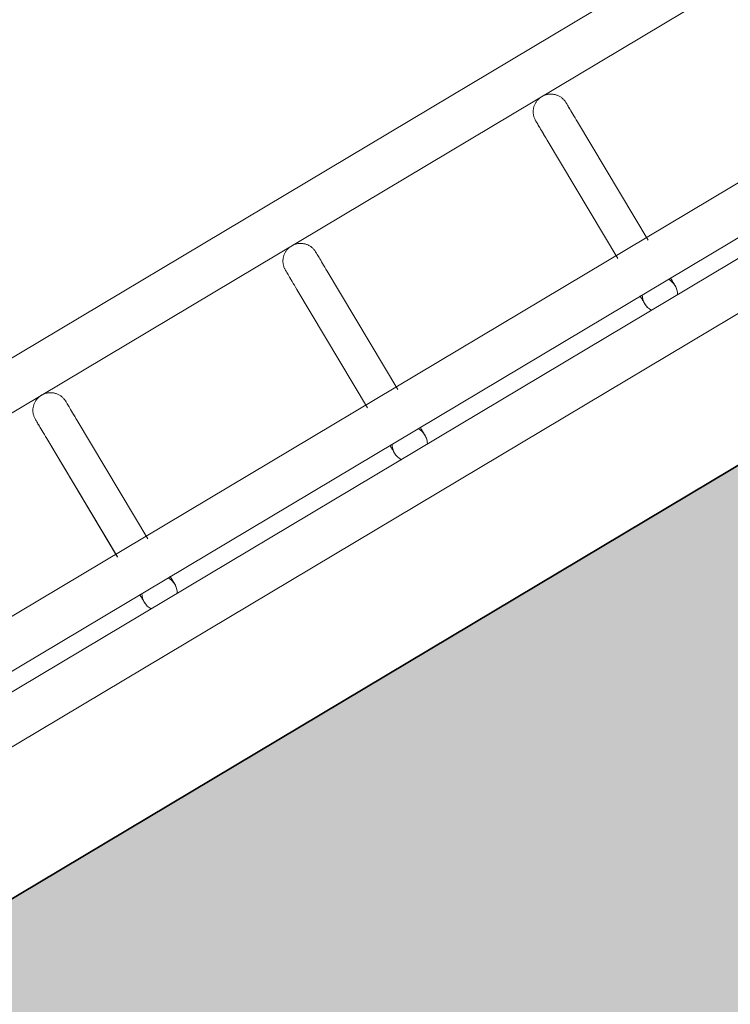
# Model space of a CAD drawing. Header units: metres. Extents: x 127444 to 127966, y 464485 to 464708.
# Tile 115 of 256: x 127921.122 to 127921.242, y 464648.218 to 464648.385. Entities that reach past the tile are written whole.
import ezdxf

# ---------------------------------------------------------------- set-up
doc = ezdxf.new("R2010")
doc.units = ezdxf.units.M
for name, color, linetype, lineweight in [('A-FLOR-HRAL', 11, 'Continuous', 9), ('B-WE-VH-VERHARDING_BETONSTRAATSTEEN-A-200', 8, 'Continuous', 9), ('N-WE-VH-VERHARDING_BETON-A', 252, 'Continuous', 18), ('N-WE-VH-VERHARDING_BETON-G', 252, 'Continuous', 35), ('S-BEAM', 12, 'Continuous', 9)]:
    doc.layers.add(name, color=color, linetype=linetype, lineweight=lineweight)

# ---------------------------------------------------------------- blocks, each defined once
blk = doc.blocks.new('34_22_B_BNP_Hekwerk_Integra_Schuinkort - Integra_Schuin_1000-4868503--2_00_00')
at = {"layer": 'A-FLOR-HRAL'}
for p, q in [((273.5, 47.13), (-1956.09, 47.13)), ((-1956.09, 39.13), (273.5, 39.13)), ((273.62, 9.5), (-1956.09, 9.5)), ((-1956.09, 1.5), (273.62, 1.5)), ((273.62, -1.5), (-1956.09, -1.5)), ((-1956.09, -9.5), (273.62, -9.5))]:
    blk.add_line(p, q, dxfattribs=at)
at = {"layer": 'S-BEAM'}
for p, q in [((-951.75, 32.34), (-951.75, 8.96)), ((-951.75, 32.34), (-951.75, 8.96)), ((-951.75, 32.34), (-951.75, 8.96)), ((-951.75, 32.34), (-951.75, 8.97)), ((-945.75, 8.96), (-945.75, 32.34)), ((-945.75, 8.96), (-945.75, 32.34)), ((-945.75, 8.96), (-945.75, 32.34)), ((-945.75, 8.97), (-945.75, 32.34)), ((-902.35, 32.34), (-902.35, 8.96)), ((-902.35, 32.34), (-902.35, 8.96)), ((-902.35, 32.34), (-902.35, 8.96)), ((-902.35, 32.34), (-902.35, 8.97)), ((-896.35, 8.96), (-896.35, 32.34)), ((-896.35, 8.96), (-896.35, 32.34)), ((-896.35, 8.96), (-896.35, 32.34)), ((-896.35, 8.97), (-896.35, 32.34)), ((-852.91, 32.34), (-852.91, 8.96)), ((-852.91, 32.34), (-852.91, 8.96)), ((-852.91, 32.34), (-852.91, 8.96)), ((-852.91, 32.34), (-852.91, 8.97)), ((-846.91, 8.96), (-846.91, 32.34)), ((-846.91, 8.96), (-846.91, 32.34)), ((-846.91, 8.96), (-846.91, 32.34)), ((-846.91, 8.97), (-846.91, 32.34))]:
    blk.add_line(p, q, dxfattribs=at)
at = {"layer": 'S-BEAM', "flags": 128}
for points in [[(-951.75, 36.13), (-951.75, 36.25), (-951.74, 36.36), (-951.73, 36.48), (-951.71, 36.6), (-951.69, 36.72), (-951.66, 36.84), (-951.63, 36.95), (-951.6, 37.07), (-951.56, 37.18), (-951.51, 37.29), (-951.46, 37.4), (-951.41, 37.51), (-951.35, 37.62), (-951.29, 37.72), (-951.22, 37.82), (-951.15, 37.92), (-951.08, 38.01), (-951, 38.1), (-950.92, 38.19), (-950.84, 38.28), (-950.75, 38.36), (-950.66, 38.44), (-950.57, 38.51), (-950.47, 38.58), (-950.37, 38.65), (-950.27, 38.71), (-950.16, 38.77), (-950.06, 38.83), (-949.95, 38.88), (-949.84, 38.92), (-949.72, 38.96), (-949.61, 39), (-949.49, 39.03), (-949.38, 39.06), (-949.26, 39.08), (-949.14, 39.1), (-949.02, 39.11), (-948.9, 39.12), (-948.78, 39.12), (-948.66, 39.12), (-948.54, 39.12), (-948.42, 39.11), (-948.3, 39.09), (-948.18, 39.07), (-948.07, 39.05), (-947.95, 39.02), (-947.84, 38.98), (-947.72, 38.94), (-947.61, 38.9), (-947.5, 38.85), (-947.39, 38.8), (-947.29, 38.74), (-947.18, 38.68), (-947.08, 38.62), (-946.98, 38.55), (-946.89, 38.48), (-946.79, 38.4), (-946.7, 38.32), (-946.62, 38.24), (-946.54, 38.15), (-946.46, 38.06), (-946.38, 37.97), (-946.31, 37.87), (-946.24, 37.77), (-946.18, 37.67), (-946.12, 37.57), (-946.06, 37.46), (-946.01, 37.35), (-945.96, 37.24), (-945.92, 37.13), (-945.88, 37.02), (-945.85, 36.9), (-945.82, 36.78), (-945.8, 36.67), (-945.78, 36.55), (-945.76, 36.43), (-945.75, 36.31), (-945.75, 36.19), (-945.75, 36.13)], [(-951.71, 36.6), (-951.69, 36.72), (-951.66, 36.84), (-951.63, 36.95), (-951.6, 37.07), (-951.56, 37.18), (-951.51, 37.29), (-951.46, 37.4), (-951.41, 37.51), (-951.35, 37.62), (-951.29, 37.72), (-951.22, 37.82), (-951.15, 37.92), (-951.08, 38.01), (-951, 38.1), (-950.92, 38.19), (-950.84, 38.28), (-950.75, 38.36), (-950.66, 38.44), (-950.57, 38.51), (-950.47, 38.58), (-950.37, 38.65), (-950.27, 38.71), (-950.16, 38.77), (-950.06, 38.83), (-949.95, 38.88), (-949.84, 38.92), (-949.72, 38.96), (-949.61, 39), (-949.49, 39.03), (-949.38, 39.06), (-949.26, 39.08), (-949.14, 39.1), (-949.02, 39.11), (-948.9, 39.12), (-948.78, 39.12), (-948.66, 39.12), (-948.54, 39.12), (-948.42, 39.11), (-948.3, 39.09), (-948.18, 39.07), (-948.07, 39.05), (-947.95, 39.02), (-947.84, 38.98), (-947.72, 38.94), (-947.61, 38.9), (-947.5, 38.85), (-947.39, 38.8), (-947.29, 38.74), (-947.18, 38.68), (-947.08, 38.62), (-946.98, 38.55), (-946.89, 38.48), (-946.79, 38.4), (-946.7, 38.32), (-946.62, 38.24), (-946.54, 38.15), (-946.46, 38.06), (-946.38, 37.97), (-946.31, 37.87), (-946.24, 37.77), (-946.18, 37.67), (-946.12, 37.57), (-946.06, 37.46), (-946.01, 37.35), (-945.96, 37.24), (-945.92, 37.13), (-945.88, 37.02), (-945.85, 36.9), (-945.82, 36.78), (-945.8, 36.67), (-945.78, 36.55), (-945.76, 36.43), (-945.75, 36.31), (-945.75, 36.19), (-945.75, 36.13)], [(-902.35, 36.13), (-902.35, 36.25), (-902.34, 36.36), (-902.33, 36.48), (-902.31, 36.6), (-902.29, 36.72), (-902.26, 36.84), (-902.23, 36.95), (-902.2, 37.07), (-902.16, 37.18), (-902.11, 37.29), (-902.06, 37.4), (-902.01, 37.51), (-901.95, 37.62), (-901.89, 37.72), (-901.82, 37.82), (-901.75, 37.92), (-901.68, 38.01), (-901.6, 38.1), (-901.52, 38.19), (-901.44, 38.28), (-901.35, 38.36), (-901.26, 38.44), (-901.17, 38.51), (-901.07, 38.58), (-900.97, 38.65), (-900.87, 38.71), (-900.76, 38.77), (-900.66, 38.83), (-900.55, 38.88), (-900.44, 38.92), (-900.32, 38.96), (-900.21, 39), (-900.09, 39.03), (-899.98, 39.06), (-899.86, 39.08), (-899.74, 39.1), (-899.62, 39.11), (-899.5, 39.12), (-899.38, 39.12), (-899.26, 39.12), (-899.14, 39.12), (-899.02, 39.11), (-898.9, 39.09), (-898.78, 39.07), (-898.67, 39.05), (-898.55, 39.02), (-898.44, 38.98), (-898.32, 38.94), (-898.21, 38.9), (-898.1, 38.85), (-897.99, 38.8), (-897.89, 38.74), (-897.78, 38.68), (-897.68, 38.62), (-897.58, 38.55), (-897.49, 38.48), (-897.39, 38.4), (-897.31, 38.32), (-897.22, 38.24), (-897.14, 38.15), (-897.06, 38.06), (-896.98, 37.97), (-896.91, 37.87), (-896.84, 37.77), (-896.78, 37.67), (-896.72, 37.57), (-896.66, 37.46), (-896.61, 37.35), (-896.56, 37.24), (-896.52, 37.13), (-896.48, 37.02), (-896.45, 36.9), (-896.42, 36.78), (-896.4, 36.67), (-896.38, 36.55), (-896.36, 36.43), (-896.35, 36.31), (-896.35, 36.19), (-896.35, 36.13)], [(-902.31, 36.6), (-902.29, 36.72), (-902.26, 36.84), (-902.23, 36.95), (-902.2, 37.07), (-902.16, 37.18), (-902.11, 37.29), (-902.06, 37.4), (-902.01, 37.51), (-901.95, 37.62), (-901.89, 37.72), (-901.82, 37.82), (-901.75, 37.92), (-901.68, 38.01), (-901.6, 38.1), (-901.52, 38.19), (-901.44, 38.28), (-901.35, 38.36), (-901.26, 38.44), (-901.17, 38.51), (-901.07, 38.58), (-900.97, 38.65), (-900.87, 38.71), (-900.76, 38.77), (-900.66, 38.83), (-900.55, 38.88), (-900.44, 38.92), (-900.32, 38.96), (-900.21, 39), (-900.09, 39.03), (-899.98, 39.06), (-899.86, 39.08), (-899.74, 39.1), (-899.62, 39.11), (-899.5, 39.12), (-899.38, 39.12), (-899.26, 39.12), (-899.14, 39.12), (-899.02, 39.11), (-898.9, 39.09), (-898.78, 39.07), (-898.67, 39.05), (-898.55, 39.02), (-898.44, 38.98), (-898.32, 38.94), (-898.21, 38.9), (-898.1, 38.85), (-897.99, 38.8), (-897.89, 38.74), (-897.78, 38.68), (-897.68, 38.62), (-897.58, 38.55), (-897.49, 38.48), (-897.39, 38.4), (-897.31, 38.32), (-897.22, 38.24), (-897.14, 38.15), (-897.06, 38.06), (-896.98, 37.97), (-896.91, 37.87), (-896.84, 37.77), (-896.78, 37.67), (-896.72, 37.57), (-896.66, 37.46), (-896.61, 37.35), (-896.56, 37.24), (-896.52, 37.13), (-896.48, 37.02), (-896.45, 36.9), (-896.42, 36.78), (-896.4, 36.67), (-896.38, 36.55), (-896.36, 36.43), (-896.35, 36.31), (-896.35, 36.19), (-896.35, 36.13)], [(-852.91, 36.13), (-852.91, 36.25), (-852.9, 36.36), (-852.89, 36.48), (-852.87, 36.6), (-852.85, 36.72), (-852.82, 36.84), (-852.79, 36.95), (-852.76, 37.07), (-852.72, 37.18), (-852.67, 37.29), (-852.62, 37.4), (-852.57, 37.51), (-852.51, 37.62), (-852.45, 37.72), (-852.39, 37.82), (-852.32, 37.92), (-852.24, 38.01), (-852.17, 38.1), (-852.08, 38.19), (-852, 38.28), (-851.91, 38.36), (-851.82, 38.44), (-851.73, 38.51), (-851.63, 38.58), (-851.53, 38.65), (-851.43, 38.71), (-851.32, 38.77), (-851.22, 38.83), (-851.11, 38.88), (-851, 38.92), (-850.88, 38.96), (-850.77, 39), (-850.65, 39.03), (-850.54, 39.06), (-850.42, 39.08), (-850.3, 39.1), (-850.18, 39.11), (-850.06, 39.12), (-849.94, 39.12), (-849.82, 39.12), (-849.7, 39.12), (-849.58, 39.11), (-849.46, 39.09), (-849.35, 39.07), (-849.23, 39.05), (-849.11, 39.02), (-849, 38.98), (-848.88, 38.94), (-848.77, 38.9), (-848.66, 38.85), (-848.55, 38.8), (-848.45, 38.74), (-848.34, 38.68), (-848.24, 38.62), (-848.14, 38.55), (-848.05, 38.48), (-847.96, 38.4), (-847.87, 38.32), (-847.78, 38.24), (-847.7, 38.15), (-847.62, 38.06), (-847.54, 37.97), (-847.47, 37.87), (-847.4, 37.77), (-847.34, 37.67), (-847.28, 37.57), (-847.22, 37.46), (-847.17, 37.35), (-847.13, 37.24), (-847.08, 37.13), (-847.05, 37.02), (-847.01, 36.9), (-846.98, 36.78), (-846.96, 36.67), (-846.94, 36.55), (-846.93, 36.43), (-846.92, 36.31), (-846.91, 36.19), (-846.91, 36.13)], [(-852.87, 36.6), (-852.85, 36.72), (-852.82, 36.84), (-852.79, 36.95), (-852.76, 37.07), (-852.72, 37.18), (-852.67, 37.29), (-852.62, 37.4), (-852.57, 37.51), (-852.51, 37.62), (-852.45, 37.72), (-852.39, 37.82), (-852.32, 37.92), (-852.24, 38.01), (-852.17, 38.1), (-852.08, 38.19), (-852, 38.28), (-851.91, 38.36), (-851.82, 38.44), (-851.73, 38.51), (-851.63, 38.58), (-851.53, 38.65), (-851.43, 38.71), (-851.32, 38.77), (-851.22, 38.83), (-851.11, 38.88), (-851, 38.92), (-850.88, 38.96), (-850.77, 39), (-850.65, 39.03), (-850.54, 39.06), (-850.42, 39.08), (-850.3, 39.1), (-850.18, 39.11), (-850.06, 39.12), (-849.94, 39.12), (-849.82, 39.12), (-849.7, 39.12), (-849.58, 39.11), (-849.46, 39.09), (-849.35, 39.07), (-849.23, 39.05), (-849.11, 39.02), (-849, 38.98), (-848.88, 38.94), (-848.77, 38.9), (-848.66, 38.85), (-848.55, 38.8), (-848.45, 38.74), (-848.34, 38.68), (-848.24, 38.62), (-848.14, 38.55), (-848.05, 38.48), (-847.96, 38.4), (-847.87, 38.32), (-847.78, 38.24), (-847.7, 38.15), (-847.62, 38.06), (-847.54, 37.97), (-847.47, 37.87), (-847.4, 37.77), (-847.34, 37.67), (-847.28, 37.57), (-847.22, 37.46), (-847.17, 37.35), (-847.13, 37.24), (-847.08, 37.13), (-847.05, 37.02), (-847.01, 36.9), (-846.98, 36.78), (-846.96, 36.67), (-846.94, 36.55), (-846.93, 36.43), (-846.92, 36.31), (-846.91, 36.19), (-846.91, 36.13)], [(-951.75, 32.34), (-951.75, 32.75), (-951.75, 33.15), (-951.75, 33.52), (-951.75, 33.87), (-951.75, 34.2), (-951.75, 34.5), (-951.75, 34.78), (-951.75, 35.03), (-951.75, 35.26), (-951.75, 35.46), (-951.75, 35.64), (-951.75, 35.78), (-951.75, 35.91), (-951.75, 36), (-951.75, 36.07), (-951.75, 36.11), (-951.75, 36.13)], [(-951.75, 36.13), (-951.75, 36.11), (-951.75, 36.07), (-951.75, 36), (-951.75, 35.91), (-951.75, 35.79), (-951.75, 35.64), (-951.75, 35.46), (-951.75, 35.26), (-951.75, 35.04), (-951.75, 34.78), (-951.75, 34.51), (-951.75, 34.2), (-951.75, 33.88), (-951.75, 33.53), (-951.75, 33.16), (-951.75, 32.76), (-951.75, 32.34), (-951.75, 32.34)], [(-945.75, 32.34), (-945.75, 32.75), (-945.75, 33.15), (-945.75, 33.52), (-945.75, 33.87), (-945.75, 34.2), (-945.75, 34.5), (-945.75, 34.78), (-945.75, 35.03), (-945.75, 35.26), (-945.75, 35.46), (-945.75, 35.64), (-945.75, 35.78), (-945.75, 35.91), (-945.75, 36), (-945.75, 36.07), (-945.75, 36.11), (-945.75, 36.13)], [(-945.75, 36.13), (-945.75, 36.11), (-945.75, 36.07), (-945.75, 36), (-945.75, 35.91), (-945.75, 35.79), (-945.75, 35.64), (-945.75, 35.46), (-945.75, 35.26), (-945.75, 35.04), (-945.75, 34.78), (-945.75, 34.51), (-945.75, 34.2), (-945.75, 33.88), (-945.75, 33.53), (-945.75, 33.16), (-945.75, 32.76), (-945.75, 32.34), (-945.75, 32.34)], [(-945.75, 33.52), (-945.75, 33.87), (-945.75, 34.2), (-945.75, 34.5), (-945.75, 34.78), (-945.75, 35.03), (-945.75, 35.26), (-945.75, 35.46), (-945.75, 35.64), (-945.75, 35.78), (-945.75, 35.91), (-945.75, 36), (-945.75, 36.07), (-945.75, 36.11), (-945.75, 36.13)], [(-945.75, 36.13), (-945.75, 36.11), (-945.75, 36.07), (-945.75, 36), (-945.75, 35.91), (-945.75, 35.79), (-945.75, 35.64), (-945.75, 35.46), (-945.75, 35.26), (-945.75, 35.04), (-945.75, 34.78), (-945.75, 34.51), (-945.75, 34.2), (-945.75, 33.88), (-945.75, 33.53)], [(-902.35, 32.34), (-902.35, 32.75), (-902.35, 33.15), (-902.35, 33.52), (-902.35, 33.87), (-902.35, 34.2), (-902.35, 34.5), (-902.35, 34.78), (-902.35, 35.03), (-902.35, 35.26), (-902.35, 35.46), (-902.35, 35.64), (-902.35, 35.78), (-902.35, 35.91), (-902.35, 36), (-902.35, 36.07), (-902.35, 36.11), (-902.35, 36.13)], [(-902.35, 36.13), (-902.35, 36.11), (-902.35, 36.07), (-902.35, 36), (-902.35, 35.91), (-902.35, 35.79), (-902.35, 35.64), (-902.35, 35.46), (-902.35, 35.26), (-902.35, 35.04), (-902.35, 34.78), (-902.35, 34.51), (-902.35, 34.2), (-902.35, 33.88), (-902.35, 33.53), (-902.35, 33.16), (-902.35, 32.76), (-902.35, 32.34), (-902.35, 32.34)], [(-896.35, 32.34), (-896.35, 32.75), (-896.35, 33.15), (-896.35, 33.52), (-896.35, 33.87), (-896.35, 34.2), (-896.35, 34.5), (-896.35, 34.78), (-896.35, 35.03), (-896.35, 35.26), (-896.35, 35.46), (-896.35, 35.64), (-896.35, 35.78), (-896.35, 35.91), (-896.35, 36), (-896.35, 36.07), (-896.35, 36.11), (-896.35, 36.13)], [(-896.35, 36.13), (-896.35, 36.11), (-896.35, 36.07), (-896.35, 36), (-896.35, 35.91), (-896.35, 35.79), (-896.35, 35.64), (-896.35, 35.46), (-896.35, 35.26), (-896.35, 35.04), (-896.35, 34.78), (-896.35, 34.51), (-896.35, 34.2), (-896.35, 33.88), (-896.35, 33.53), (-896.35, 33.16), (-896.35, 32.76), (-896.35, 32.34), (-896.35, 32.34)], [(-896.35, 33.52), (-896.35, 33.87), (-896.35, 34.2), (-896.35, 34.5), (-896.35, 34.78), (-896.35, 35.03), (-896.35, 35.26), (-896.35, 35.46), (-896.35, 35.64), (-896.35, 35.78), (-896.35, 35.91), (-896.35, 36), (-896.35, 36.07), (-896.35, 36.11), (-896.35, 36.13)], [(-896.35, 36.13), (-896.35, 36.11), (-896.35, 36.07), (-896.35, 36), (-896.35, 35.91), (-896.35, 35.79), (-896.35, 35.64), (-896.35, 35.46), (-896.35, 35.26), (-896.35, 35.04), (-896.35, 34.78), (-896.35, 34.51), (-896.35, 34.2), (-896.35, 33.88), (-896.35, 33.53)], [(-852.91, 32.34), (-852.91, 32.75), (-852.91, 33.15), (-852.91, 33.52), (-852.91, 33.87), (-852.91, 34.2), (-852.91, 34.5), (-852.91, 34.78), (-852.91, 35.03), (-852.91, 35.26), (-852.91, 35.46), (-852.91, 35.64), (-852.91, 35.78), (-852.91, 35.91), (-852.91, 36), (-852.91, 36.07), (-852.91, 36.11), (-852.91, 36.13)], [(-852.91, 36.13), (-852.91, 36.11), (-852.91, 36.07), (-852.91, 36), (-852.91, 35.91), (-852.91, 35.79), (-852.91, 35.64), (-852.91, 35.46), (-852.91, 35.26), (-852.91, 35.04), (-852.91, 34.78), (-852.91, 34.51), (-852.91, 34.2), (-852.91, 33.88), (-852.91, 33.53), (-852.91, 33.16), (-852.91, 32.76), (-852.91, 32.34), (-852.91, 32.34)], [(-846.91, 32.34), (-846.91, 32.75), (-846.91, 33.15), (-846.91, 33.52), (-846.91, 33.87), (-846.91, 34.2), (-846.91, 34.5), (-846.91, 34.78), (-846.91, 35.03), (-846.91, 35.26), (-846.91, 35.46), (-846.91, 35.64), (-846.91, 35.78), (-846.91, 35.91), (-846.91, 36), (-846.91, 36.07), (-846.91, 36.11), (-846.91, 36.13)], [(-846.91, 36.13), (-846.91, 36.11), (-846.91, 36.07), (-846.91, 36), (-846.91, 35.91), (-846.91, 35.79), (-846.91, 35.64), (-846.91, 35.46), (-846.91, 35.26), (-846.91, 35.04), (-846.91, 34.78), (-846.91, 34.51), (-846.91, 34.2), (-846.91, 33.88), (-846.91, 33.53), (-846.91, 33.16), (-846.91, 32.76), (-846.91, 32.34), (-846.91, 32.34)], [(-846.91, 33.52), (-846.91, 33.87), (-846.91, 34.2), (-846.91, 34.5), (-846.91, 34.78), (-846.91, 35.03), (-846.91, 35.26), (-846.91, 35.46), (-846.91, 35.64), (-846.91, 35.78), (-846.91, 35.91), (-846.91, 36), (-846.91, 36.07), (-846.91, 36.11), (-846.91, 36.13)], [(-846.91, 36.13), (-846.91, 36.11), (-846.91, 36.07), (-846.91, 36), (-846.91, 35.91), (-846.91, 35.79), (-846.91, 35.64), (-846.91, 35.46), (-846.91, 35.26), (-846.91, 35.04), (-846.91, 34.78), (-846.91, 34.51), (-846.91, 34.2), (-846.91, 33.88), (-846.91, 33.53)], [(-951.75, 32.34), (-951.75, 32.75), (-951.75, 33.15), (-951.75, 33.52), (-951.75, 33.87), (-951.75, 34.2)], [(-951.75, 34.2), (-951.75, 33.88), (-951.75, 33.53), (-951.75, 33.16), (-951.75, 32.76), (-951.75, 32.34), (-951.75, 32.34)], [(-902.35, 32.34), (-902.35, 32.75), (-902.35, 33.15), (-902.35, 33.52), (-902.35, 33.87), (-902.35, 34.2)], [(-902.35, 34.2), (-902.35, 33.88), (-902.35, 33.53), (-902.35, 33.16), (-902.35, 32.76), (-902.35, 32.34), (-902.35, 32.34)], [(-852.91, 32.34), (-852.91, 32.75), (-852.91, 33.15), (-852.91, 33.52), (-852.91, 33.87), (-852.91, 34.2)], [(-852.91, 34.2), (-852.91, 33.88), (-852.91, 33.53), (-852.91, 33.16), (-852.91, 32.76), (-852.91, 32.34), (-852.91, 32.34)], [(-951.75, 1.58), (-951.75, 1.38), (-951.75, 1.19), (-951.75, 1.02), (-951.75, 0.86), (-951.75, 0.71), (-951.75, 0.58), (-951.75, 0.46), (-951.75, 0.35), (-951.75, 0.26), (-951.75, 0.18), (-951.75, 0.12), (-951.75, 0.07), (-951.75, 0.03), (-951.75, 0.01), (-951.75, 0)], [(-951.75, 1.58), (-951.75, 1.38), (-951.75, 1.19), (-951.75, 1.02), (-951.75, 0.86), (-951.75, 0.71), (-951.75, 0.58), (-951.75, 0.46), (-951.75, 0.35), (-951.75, 0.26), (-951.75, 0.18), (-951.75, 0.12), (-951.75, 0.07), (-951.75, 0.03), (-951.75, 0.01), (-951.75, 0)], [(-951.75, 0), (-951.75, 0.01), (-951.75, 0.03), (-951.75, 0.06), (-951.75, 0.11), (-951.75, 0.18), (-951.75, 0.26), (-951.75, 0.35), (-951.75, 0.46), (-951.75, 0.58), (-951.75, 0.71), (-951.75, 0.86), (-951.75, 1.02), (-951.75, 1.19), (-951.75, 1.37), (-951.75, 1.57)], [(-951.75, 0), (-951.75, 0.01), (-951.75, 0.03), (-951.75, 0.06), (-951.75, 0.11), (-951.75, 0.18), (-951.75, 0.26), (-951.75, 0.35), (-951.75, 0.46), (-951.75, 0.58), (-951.75, 0.71), (-951.75, 0.86), (-951.75, 1.02), (-951.75, 1.19), (-951.75, 1.37), (-951.75, 1.57)], [(-951.7, -0.54), (-951.72, -0.42), (-951.73, -0.3), (-951.74, -0.18), (-951.75, -0.06), (-951.75, 0)], [(-951.7, -0.54), (-951.72, -0.42), (-951.73, -0.3), (-951.74, -0.18), (-951.75, -0.06), (-951.75, 0)], [(-945.75, 0), (-945.75, -0.12), (-945.76, -0.24), (-945.77, -0.36), (-945.79, -0.48), (-945.81, -0.6)], [(-945.75, 0), (-945.75, -0.12), (-945.76, -0.24), (-945.77, -0.36), (-945.79, -0.48), (-945.81, -0.6)], [(-945.75, 1.58), (-945.75, 1.38), (-945.75, 1.19), (-945.75, 1.02), (-945.75, 0.86), (-945.75, 0.71), (-945.75, 0.58), (-945.75, 0.46), (-945.75, 0.35), (-945.75, 0.26), (-945.75, 0.18), (-945.75, 0.12), (-945.75, 0.07), (-945.75, 0.03), (-945.75, 0.01), (-945.75, 0)], [(-945.75, 1.58), (-945.75, 1.38), (-945.75, 1.19), (-945.75, 1.02), (-945.75, 0.86), (-945.75, 0.71), (-945.75, 0.58), (-945.75, 0.46), (-945.75, 0.35), (-945.75, 0.26), (-945.75, 0.18), (-945.75, 0.12), (-945.75, 0.07), (-945.75, 0.03), (-945.75, 0.01), (-945.75, 0)], [(-945.75, 0), (-945.75, 0.01), (-945.75, 0.03), (-945.75, 0.06), (-945.75, 0.11), (-945.75, 0.18), (-945.75, 0.26), (-945.75, 0.35), (-945.75, 0.46), (-945.75, 0.58), (-945.75, 0.71), (-945.75, 0.86), (-945.75, 1.02), (-945.75, 1.19), (-945.75, 1.37), (-945.75, 1.57)], [(-945.75, 0), (-945.75, 0.01), (-945.75, 0.03), (-945.75, 0.06), (-945.75, 0.11), (-945.75, 0.18), (-945.75, 0.26), (-945.75, 0.35), (-945.75, 0.46), (-945.75, 0.58), (-945.75, 0.71), (-945.75, 0.86), (-945.75, 1.02), (-945.75, 1.19), (-945.75, 1.37), (-945.75, 1.57)], [(-902.35, 1.58), (-902.35, 1.38), (-902.35, 1.19), (-902.35, 1.02), (-902.35, 0.86), (-902.35, 0.71), (-902.35, 0.58), (-902.35, 0.46), (-902.35, 0.35), (-902.35, 0.26), (-902.35, 0.18), (-902.35, 0.12), (-902.35, 0.07), (-902.35, 0.03), (-902.35, 0.01), (-902.35, 0)], [(-902.35, 1.58), (-902.35, 1.38), (-902.35, 1.19), (-902.35, 1.02), (-902.35, 0.86), (-902.35, 0.71), (-902.35, 0.58), (-902.35, 0.46), (-902.35, 0.35), (-902.35, 0.26), (-902.35, 0.18), (-902.35, 0.12), (-902.35, 0.07), (-902.35, 0.03), (-902.35, 0.01), (-902.35, 0)], [(-902.35, 0), (-902.35, 0.01), (-902.35, 0.03), (-902.35, 0.06), (-902.35, 0.11), (-902.35, 0.18), (-902.35, 0.26), (-902.35, 0.35), (-902.35, 0.46), (-902.35, 0.58), (-902.35, 0.71), (-902.35, 0.86), (-902.35, 1.02), (-902.35, 1.19), (-902.35, 1.37), (-902.35, 1.57)], [(-902.35, 0), (-902.35, 0.01), (-902.35, 0.03), (-902.35, 0.06), (-902.35, 0.11), (-902.35, 0.18), (-902.35, 0.26), (-902.35, 0.35), (-902.35, 0.46), (-902.35, 0.58), (-902.35, 0.71), (-902.35, 0.86), (-902.35, 1.02), (-902.35, 1.19), (-902.35, 1.37), (-902.35, 1.57)], [(-902.3, -0.54), (-902.32, -0.42), (-902.33, -0.3), (-902.34, -0.18), (-902.35, -0.06), (-902.35, 0)], [(-902.3, -0.54), (-902.32, -0.42), (-902.33, -0.3), (-902.34, -0.18), (-902.35, -0.06), (-902.35, 0)], [(-896.35, 0), (-896.35, -0.12), (-896.36, -0.24), (-896.37, -0.36), (-896.39, -0.48), (-896.41, -0.6)], [(-896.35, 0), (-896.35, -0.12), (-896.36, -0.24), (-896.37, -0.36), (-896.39, -0.48), (-896.41, -0.6)], [(-896.35, 1.58), (-896.35, 1.38), (-896.35, 1.19), (-896.35, 1.02), (-896.35, 0.86), (-896.35, 0.71), (-896.35, 0.58), (-896.35, 0.46), (-896.35, 0.35), (-896.35, 0.26), (-896.35, 0.18), (-896.35, 0.12), (-896.35, 0.07), (-896.35, 0.03), (-896.35, 0.01), (-896.35, 0)], [(-896.35, 1.58), (-896.35, 1.38), (-896.35, 1.19), (-896.35, 1.02), (-896.35, 0.86), (-896.35, 0.71), (-896.35, 0.58), (-896.35, 0.46), (-896.35, 0.35), (-896.35, 0.26), (-896.35, 0.18), (-896.35, 0.12), (-896.35, 0.07), (-896.35, 0.03), (-896.35, 0.01), (-896.35, 0)], [(-896.35, 0), (-896.35, 0.01), (-896.35, 0.03), (-896.35, 0.06), (-896.35, 0.11), (-896.35, 0.18), (-896.35, 0.26), (-896.35, 0.35), (-896.35, 0.46), (-896.35, 0.58), (-896.35, 0.71), (-896.35, 0.86), (-896.35, 1.02), (-896.35, 1.19), (-896.35, 1.37), (-896.35, 1.57)], [(-896.35, 0), (-896.35, 0.01), (-896.35, 0.03), (-896.35, 0.06), (-896.35, 0.11), (-896.35, 0.18), (-896.35, 0.26), (-896.35, 0.35), (-896.35, 0.46), (-896.35, 0.58), (-896.35, 0.71), (-896.35, 0.86), (-896.35, 1.02), (-896.35, 1.19), (-896.35, 1.37), (-896.35, 1.57)], [(-852.91, 1.58), (-852.91, 1.38), (-852.91, 1.19), (-852.91, 1.02), (-852.91, 0.86), (-852.91, 0.71), (-852.91, 0.58), (-852.91, 0.46), (-852.91, 0.35), (-852.91, 0.26), (-852.91, 0.18), (-852.91, 0.12), (-852.91, 0.07), (-852.91, 0.03), (-852.91, 0.01), (-852.91, 0)], [(-852.91, 1.58), (-852.91, 1.38), (-852.91, 1.19), (-852.91, 1.02), (-852.91, 0.86), (-852.91, 0.71), (-852.91, 0.58), (-852.91, 0.46), (-852.91, 0.35), (-852.91, 0.26), (-852.91, 0.18), (-852.91, 0.12), (-852.91, 0.07), (-852.91, 0.03), (-852.91, 0.01), (-852.91, 0)], [(-852.91, 0), (-852.91, 0.01), (-852.91, 0.03), (-852.91, 0.06), (-852.91, 0.11), (-852.91, 0.18), (-852.91, 0.26), (-852.91, 0.35), (-852.91, 0.46), (-852.91, 0.58), (-852.91, 0.71), (-852.91, 0.86), (-852.91, 1.02), (-852.91, 1.19), (-852.91, 1.37), (-852.91, 1.57)], [(-852.91, 0), (-852.91, 0.01), (-852.91, 0.03), (-852.91, 0.06), (-852.91, 0.11), (-852.91, 0.18), (-852.91, 0.26), (-852.91, 0.35), (-852.91, 0.46), (-852.91, 0.58), (-852.91, 0.71), (-852.91, 0.86), (-852.91, 1.02), (-852.91, 1.19), (-852.91, 1.37), (-852.91, 1.57)], [(-852.86, -0.54), (-852.88, -0.42), (-852.89, -0.3), (-852.9, -0.18), (-852.91, -0.06), (-852.91, 0)], [(-852.86, -0.54), (-852.88, -0.42), (-852.89, -0.3), (-852.9, -0.18), (-852.91, -0.06), (-852.91, 0)], [(-846.91, 0), (-846.91, -0.12), (-846.92, -0.24), (-846.93, -0.36), (-846.95, -0.48), (-846.97, -0.6)], [(-846.91, 0), (-846.91, -0.12), (-846.92, -0.24), (-846.93, -0.36), (-846.95, -0.48), (-846.97, -0.6)], [(-846.91, 1.58), (-846.91, 1.38), (-846.91, 1.19), (-846.91, 1.02), (-846.91, 0.86), (-846.91, 0.71), (-846.91, 0.58), (-846.91, 0.46), (-846.91, 0.35), (-846.91, 0.26), (-846.91, 0.18), (-846.91, 0.12), (-846.91, 0.07), (-846.91, 0.03), (-846.91, 0.01), (-846.91, 0)], [(-846.91, 1.58), (-846.91, 1.38), (-846.91, 1.19), (-846.91, 1.02), (-846.91, 0.86), (-846.91, 0.71), (-846.91, 0.58), (-846.91, 0.46), (-846.91, 0.35), (-846.91, 0.26), (-846.91, 0.18), (-846.91, 0.12), (-846.91, 0.07), (-846.91, 0.03), (-846.91, 0.01), (-846.91, 0)], [(-846.91, 0), (-846.91, 0.01), (-846.91, 0.03), (-846.91, 0.06), (-846.91, 0.11), (-846.91, 0.18), (-846.91, 0.26), (-846.91, 0.35), (-846.91, 0.46), (-846.91, 0.58), (-846.91, 0.71), (-846.91, 0.86), (-846.91, 1.02), (-846.91, 1.19), (-846.91, 1.37), (-846.91, 1.57)], [(-846.91, 0), (-846.91, 0.01), (-846.91, 0.03), (-846.91, 0.06), (-846.91, 0.11), (-846.91, 0.18), (-846.91, 0.26), (-846.91, 0.35), (-846.91, 0.46), (-846.91, 0.58), (-846.91, 0.71), (-846.91, 0.86), (-846.91, 1.02), (-846.91, 1.19), (-846.91, 1.37), (-846.91, 1.57)], [(-951.32, -1.55), (-951.38, -1.44), (-951.43, -1.34), (-951.49, -1.23)], [(-951.32, -1.55), (-951.38, -1.44), (-951.43, -1.34), (-951.49, -1.23)], [(-901.92, -1.55), (-901.98, -1.44), (-902.03, -1.34), (-902.09, -1.23)], [(-901.92, -1.55), (-901.98, -1.44), (-902.03, -1.34), (-902.09, -1.23)], [(-852.48, -1.55), (-852.54, -1.44), (-852.6, -1.34), (-852.65, -1.23)], [(-852.48, -1.55), (-852.54, -1.44), (-852.6, -1.34), (-852.65, -1.23)]]:
    blk.add_lwpolyline(points, dxfattribs=at)
at = {"layer": 'S-BEAM'}
for centre, start, end in [((-948.75, 0), 150, 180), ((-948.75, 0), 165, 180), ((-948.75, 0), 180, 210), ((-948.75, 0), 180, 195), ((-948.75, 0), 0, 30), ((-948.75, 0), 330, 0), ((-948.75, 0), 0, 15), ((-948.75, 0), 345, 0), ((-899.35, 0), 150, 180), ((-899.35, 0), 165, 180), ((-899.35, 0), 180, 210), ((-899.35, 0), 180, 195), ((-899.35, 0), 0, 30), ((-899.35, 0), 330, 0), ((-899.35, 0), 0, 15), ((-899.35, 0), 345, 0), ((-849.91, 0), 150, 180), ((-849.91, 0), 165, 180), ((-849.91, 0), 180, 210), ((-849.91, 0), 180, 195), ((-849.91, 0), 0, 30), ((-849.91, 0), 330, 0), ((-849.91, 0), 0, 15), ((-849.91, 0), 345, 0), ((-948.75, 0), 206.4538, 210)]:
    blk.add_arc(centre, 3, start, end, dxfattribs=at)

msp = doc.modelspace()

# ---------------------------------------------------------------- hatches: boundary and pattern name
at = {"layer": 'B-WE-VH-VERHARDING_BETONSTRAATSTEEN-A-200'}
h = msp.add_hatch(dxfattribs=at)
h.set_pattern_fill('AVH-BSS_KEIFORMAAT_ELLEBOOG-SO', color=256, angle=1, pattern_type=2)
h.set_pattern_definition([(31.81611, (127908.58607, 464613.06392), (0.03386772, 0.14457862), [0.315, -0.105]), (301.81611, (127908.47536, 464613.24236), (0.03386772, 0.14457862), [0.315, -0.105])])
h.paths.add_polyline_path([(127940.57923, 464651.66311), (127937.65926, 464649.92134), (127938.01786, 464649.32017), (127940.93783, 464651.06194)], flags=16)
h.paths.add_polyline_path([(127944.2228, 464653.02142), (127943.8642, 464653.62259), (127940.94423, 464651.88083), (127941.30283, 464651.27966)], flags=16)
edge = h.paths.add_edge_path(flags=16)
edge.add_arc((127917.88105, 464700.47107), 0.4, 30.8149, 210.8149)
edge.add_line((127917.53752, 464700.26616), (127921.37951, 464693.82496))
edge.add_arc((127921.72304, 464694.02987), 0.4, 210.8149, 390.8149)
edge.add_line((127922.06657, 464694.23477), (127918.22458, 464700.67597))
edge = h.paths.add_edge_path()
edge.add_line((127929.24995, 464697.53579), (127928.80329, 464697.26935))
edge.add_line((127928.80329, 464697.26935), (127928.62665, 464697.56548))
edge.add_line((127928.62665, 464697.56548), (127924.41416, 464695.05272))
edge.add_line((127924.41416, 464695.05272), (127919.91876, 464702.589))
edge.add_arc((127922.49521, 464704.12585), 3, 146.6578, 210.81611, ccw=False)
edge.add_line((127919.989, 464705.77476), (127913.63025, 464701.98178))
edge.add_arc((127913.33915, 464701.57526), 0.5, 30.8162, 54.3942, ccw=False)
edge.add_line((127913.76856, 464701.8314), (127919.60859, 464692.04091))
edge.add_arc((127919.17411, 464691.7839), 0.50481, -52.9525, 30.6058, ccw=False)
edge.add_line((127919.47824, 464691.381), (127915.65218, 464689.09885))
edge.add_line((127915.65218, 464689.09885), (127916.2004, 464688.17979))
edge.add_line((127916.2004, 464688.17979), (127915.59923, 464687.82119))
edge.add_line((127915.59923, 464687.82119), (127915.05101, 464688.74026))
edge.add_line((127915.05101, 464688.74026), (127913.20424, 464687.63872))
edge.add_line((127913.20424, 464687.63872), (127914.89256, 464684.76207))
edge.add_line((127914.89256, 464684.76207), (127915.59184, 464684.79392))
edge.add_line((127915.59184, 464684.79392), (127915.63332, 464683.88302))
edge.add_line((127915.63332, 464683.88302), (127917.341, 464684.90122))
edge.add_line((127917.341, 464684.90122), (127916.77749, 464685.84591))
edge.add_line((127916.77749, 464685.84591), (127917.37866, 464686.20451))
edge.add_line((127917.37866, 464686.20451), (127918.50568, 464684.31512))
edge.add_line((127918.50568, 464684.31512), (127917.90451, 464683.95652))
edge.add_line((127917.90451, 464683.95652), (127919.08277, 464681.98124))
edge.add_line((127919.08277, 464681.98124), (127919.68394, 464682.33984))
edge.add_line((127919.68394, 464682.33984), (127921.4257, 464679.41987))
edge.add_line((127921.4257, 464679.41987), (127920.82453, 464679.06127))
edge.add_line((127920.82453, 464679.06127), (127922.00279, 464677.08599))
edge.add_line((127922.00279, 464677.08599), (127922.60396, 464677.44459))
edge.add_line((127922.60396, 464677.44459), (127923.73098, 464675.5552))
edge.add_line((127923.73098, 464675.5552), (127923.12981, 464675.1966))
edge.add_line((127923.12981, 464675.1966), (127924.61544, 464672.70603))
edge.add_line((127924.61544, 464672.70603), (127925.21661, 464673.06463))
edge.add_line((127925.21661, 464673.06463), (127926.34363, 464671.17523))
edge.add_line((127926.34363, 464671.17523), (127927.82926, 464668.68467))
edge.add_line((127927.82926, 464668.68467), (127928.95628, 464666.79527))
edge.add_line((127928.95628, 464666.79527), (127930.44191, 464664.30471))
edge.add_line((127930.44191, 464664.30471), (127931.56893, 464662.41531))
edge.add_line((127931.56893, 464662.41531), (127930.96776, 464662.05671))
edge.add_line((127930.96776, 464662.05671), (127932.45339, 464659.56615))
edge.add_line((127932.45339, 464659.56615), (127933.05456, 464659.92475))
edge.add_line((127933.05456, 464659.92475), (127934.18159, 464658.03535))
edge.add_line((127934.18159, 464658.03535), (127933.58041, 464657.67675))
edge.add_line((127933.58041, 464657.67675), (127933.90059, 464657.13999))
edge.add_line((127933.90059, 464657.13999), (127935.47222, 464658.07747))
edge.add_line((127935.47222, 464658.07747), (127936.59925, 464656.18808))
edge.add_line((127936.59925, 464656.18808), (127934.70986, 464655.06105))
edge.add_line((127934.70986, 464655.06105), (127933.96704, 464656.30634))
edge.add_line((127933.96704, 464656.30634), (127931.26177, 464654.69264))
edge.add_line((127931.26177, 464654.69264), (127931.62037, 464654.09147))
edge.add_line((127931.62037, 464654.09147), (127931.0192, 464653.73287))
edge.add_line((127931.0192, 464653.73287), (127930.66068, 464654.33409))
edge.add_line((127930.66068, 464654.33409), (127926.95213, 464652.12194))
edge.add_line((127926.95213, 464652.12194), (127930.18506, 464645.46298))
edge.add_line((127930.18506, 464645.46298), (127936.19927, 464649.05046))
edge.add_line((127936.19927, 464649.05046), (127936.55787, 464648.44929))
edge.add_line((127936.55787, 464648.44929), (127921.0133, 464639.17694))
edge.add_line((127921.0133, 464639.17694), (127920.84681, 464639.45605))
edge.add_line((127920.84681, 464639.45605), (127918.35625, 464637.97043))
edge.add_line((127918.35625, 464637.97043), (127918.90695, 464637.0472))
edge.add_line((127918.90695, 464637.0472), (127917.01756, 464635.92018))
edge.add_line((127917.01756, 464635.92018), (127916.46685, 464636.8434))
edge.add_line((127916.46685, 464636.8434), (127913.97628, 464635.35778))
edge.add_line((127913.97628, 464635.35778), (127914.14278, 464635.07866))
edge.add_line((127914.14278, 464635.07866), (127912.25338, 464633.95164))
edge.add_line((127912.25338, 464633.95164), (127915.11458, 464629.155))
edge.add_line((127915.11458, 464629.155), (127902.72187, 464621.76273))
edge.add_line((127902.72187, 464621.76273), (127903.5901, 464620.30719))
edge.add_line((127903.5901, 464620.30719), (127904.08821, 464620.60432))
edge.add_line((127904.08821, 464620.60432), (127904.44681, 464620.00315))
edge.add_line((127904.44681, 464620.00315), (127903.9487, 464619.70602))
edge.add_line((127903.9487, 464619.70602), (127905.69046, 464616.78605))
edge.add_line((127905.69046, 464616.78605), (127906.18858, 464617.08317))
edge.add_line((127906.18858, 464617.08317), (127906.54718, 464616.482))
edge.add_line((127906.54718, 464616.482), (127906.04906, 464616.18488))
edge.add_line((127906.04906, 464616.18488), (127907.79083, 464613.2649))
edge.add_line((127907.79083, 464613.2649), (127908.28894, 464613.56203))
edge.add_line((127908.28894, 464613.56203), (127908.58607, 464613.06392))
edge.add_line((127908.58607, 464613.06392), (127911.67781, 464614.90814))
edge.add_line((127911.67781, 464614.90814), (127911.38068, 464615.40625))
edge.add_line((127911.38068, 464615.40625), (127922.07294, 464621.78419))
edge.add_line((127922.07294, 464621.78419), (127922.37006, 464621.28608))
edge.add_line((127922.37006, 464621.28608), (127924.86063, 464622.7717))
edge.add_line((127924.86063, 464622.7717), (127924.5635, 464623.26982))
edge.add_line((127924.5635, 464623.26982), (127926.4529, 464624.39684))
edge.add_line((127926.4529, 464624.39684), (127926.75002, 464623.89873))
edge.add_line((127926.75002, 464623.89873), (127929.24059, 464625.38436))
edge.add_line((127929.24059, 464625.38436), (127928.94347, 464625.88247))
edge.add_line((127928.94347, 464625.88247), (127930.83286, 464627.00949))
edge.add_line((127930.83286, 464627.00949), (127931.12999, 464626.51138))
edge.add_line((127931.12999, 464626.51138), (127933.62055, 464627.99701))
edge.add_line((127933.62055, 464627.99701), (127933.32343, 464628.49512))
edge.add_line((127933.32343, 464628.49512), (127935.21282, 464629.62214))
edge.add_line((127935.21282, 464629.62214), (127935.50995, 464629.12403))
edge.add_line((127935.50995, 464629.12403), (127938.00051, 464630.60966))
edge.add_line((127938.00051, 464630.60966), (127937.96978, 464630.66119))
edge.add_line((127937.96978, 464630.66119), (127938.61389, 464631.0454))
edge.add_line((127938.61389, 464631.0454), (127938.3475, 464631.49198))
edge.add_line((127938.3475, 464631.49198), (127938.94867, 464631.85058))
edge.add_line((127938.94867, 464631.85058), (127939.21506, 464631.404))
edge.add_line((127939.21506, 464631.404), (127942.99385, 464633.65805))
edge.add_line((127942.99385, 464633.65805), (127942.72746, 464634.10463))
edge.add_line((127942.72746, 464634.10463), (127943.32863, 464634.46323))
edge.add_line((127943.32863, 464634.46323), (127943.59502, 464634.01665))
edge.add_line((127943.59502, 464634.01665), (127947.37381, 464636.2707))
edge.add_line((127947.37381, 464636.2707), (127947.10742, 464636.71728))
edge.add_line((127947.10742, 464636.71728), (127947.70859, 464637.07588))
edge.add_line((127947.70859, 464637.07588), (127947.97498, 464636.6293))
edge.add_line((127947.97498, 464636.6293), (127951.75377, 464638.88335))
edge.add_line((127951.75377, 464638.88335), (127951.48738, 464639.32993))
edge.add_line((127951.48738, 464639.32993), (127952.08855, 464639.68853))
edge.add_line((127952.08855, 464639.68853), (127952.35494, 464639.24195))
edge.add_line((127952.35494, 464639.24195), (127956.13373, 464641.496))
edge.add_line((127956.13373, 464641.496), (127955.86734, 464641.94258))
edge.add_line((127955.86734, 464641.94258), (127956.46851, 464642.30118))
edge.add_line((127956.46851, 464642.30118), (127956.7349, 464641.8546))
edge.add_line((127956.7349, 464641.8546), (127960.51369, 464644.10865))
edge.add_line((127960.51369, 464644.10865), (127960.2473, 464644.55523))
edge.add_line((127960.2473, 464644.55523), (127960.69389, 464644.82162))
edge.add_line((127960.69389, 464644.82162), (127959.27999, 464647.19196))
edge.add_line((127959.27999, 464647.19196), (127958.8334, 464646.92557))
edge.add_line((127958.8334, 464646.92557), (127958.47477, 464647.52678))
edge.add_line((127958.47477, 464647.52678), (127958.92142, 464647.79309))
edge.add_line((127958.92142, 464647.79309), (127958.87527, 464647.87041))
edge.add_line((127958.87527, 464647.87041), (127958.83663, 464647.84737))
edge.add_line((127958.83663, 464647.84737), (127958.29873, 464648.74912))
edge.add_line((127958.29873, 464648.74912), (127958.3374, 464648.77219))
edge.add_line((127958.3374, 464648.77219), (127958.29125, 464648.84946))
edge.add_line((127958.29125, 464648.84946), (127957.84469, 464648.58308))
edge.add_line((127957.84469, 464648.58308), (127957.48609, 464649.18425))
edge.add_line((127957.48609, 464649.18425), (127957.93268, 464649.45064))
edge.add_line((127957.93268, 464649.45064), (127955.52494, 464653.48708))
edge.add_line((127955.52494, 464653.48708), (127955.07836, 464653.22069))
edge.add_line((127955.07836, 464653.22069), (127954.71976, 464653.82186))
edge.add_line((127954.71976, 464653.82186), (127955.16635, 464654.08825))
edge.add_line((127955.16635, 464654.08825), (127952.76374, 464658.1161))
edge.add_line((127952.76374, 464658.1161), (127952.31714, 464657.8497))
edge.add_line((127952.31714, 464657.8497), (127951.95854, 464658.45088))
edge.add_line((127951.95854, 464658.45088), (127952.40514, 464658.71727))
edge.add_line((127952.40514, 464658.71727), (127950.1511, 464662.49607))
edge.add_line((127950.1511, 464662.49607), (127949.70449, 464662.22967))
edge.add_line((127949.70449, 464662.22967), (127949.34589, 464662.83084))
edge.add_line((127949.34589, 464662.83084), (127949.79248, 464663.09722))
edge.add_line((127949.79248, 464663.09722), (127947.53848, 464666.87604))
edge.add_line((127947.53848, 464666.87604), (127947.09184, 464666.60963))
edge.add_line((127947.09184, 464666.60963), (127946.73324, 464667.2108))
edge.add_line((127946.73324, 464667.2108), (127947.17983, 464667.47719))
edge.add_line((127947.17983, 464667.47719), (127944.92584, 464671.25601))
edge.add_line((127944.92584, 464671.25601), (127944.47919, 464670.98959))
edge.add_line((127944.47919, 464670.98959), (127944.12059, 464671.59076))
edge.add_line((127944.12059, 464671.59076), (127944.56722, 464671.85717))
edge.add_line((127944.56722, 464671.85717), (127942.31317, 464675.63596))
edge.add_line((127942.31317, 464675.63596), (127941.86654, 464675.36955))
edge.add_line((127941.86654, 464675.36955), (127941.50794, 464675.97072))
edge.add_line((127941.50794, 464675.97072), (127941.9546, 464676.23715))
edge.add_line((127941.9546, 464676.23715), (127939.7005, 464680.01591))
edge.add_line((127939.7005, 464680.01591), (127939.25413, 464679.74965))
edge.add_line((127939.25413, 464679.74965), (127938.89514, 464680.35059))
edge.add_line((127938.89514, 464680.35059), (127939.34202, 464680.61716))
edge.add_line((127939.34202, 464680.61716), (127937.08788, 464684.39589))
edge.add_line((127937.08788, 464684.39589), (127936.64124, 464684.12947))
edge.add_line((127936.64124, 464684.12947), (127936.28264, 464684.73064))
edge.add_line((127936.28264, 464684.73064), (127936.7293, 464684.99708))
edge.add_line((127936.7293, 464684.99708), (127934.47522, 464688.77585))
edge.add_line((127934.47522, 464688.77585), (127934.02859, 464688.50943))
edge.add_line((127934.02859, 464688.50943), (127933.66999, 464689.1106))
edge.add_line((127933.66999, 464689.1106), (127934.11664, 464689.37703))
edge.add_line((127934.11664, 464689.37703), (127931.8626, 464693.15582))
edge.add_line((127931.8626, 464693.15582), (127931.41594, 464692.88939))
edge.add_line((127931.41594, 464692.88939), (127931.05734, 464693.49056))
edge.add_line((127931.05734, 464693.49056), (127931.504, 464693.75699))
edge.add_line((127931.504, 464693.75699), (127929.24995, 464697.53579))
h.paths.add_polyline_path([(127958.14957, 464648.76494), (127958.25263, 464648.82642), (127958.88274, 464647.77007), (127958.77968, 464647.7086)], flags=17)
h = msp.add_hatch(dxfattribs=at)
h.set_pattern_fill('AVH-BSS_KEIFORMAAT_ELLEBOOG-SO', color=256, angle=1, pattern_type=2)
h.set_pattern_definition([(1, (2e-09, 52.72539), (0.103151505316, 0.106816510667), [0.315, -0.105]), (271, (-0.00367, 52.93536), (0.103151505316, 0.106816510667), [0.315, -0.105])])
h.paths.add_polyline_path([(127936.64375, 464648.50051), (127936.28515, 464649.10169), (127925.97936, 464642.95427), (127922.55986, 464648.68687), (127922.86045, 464648.86617), (127922.50185, 464649.46734), (127917.3531, 464646.39611), (127917.30336, 464647.21519), (127916.60409, 464647.18334), (127916.70418, 464644.98562), (127917.40346, 464645.01746), (127917.37714, 464645.59537), (127918.05108, 464645.99738), (127921.47058, 464640.26478), (127920.6547, 464639.77811), (127921.0133, 464639.17694)], flags=17)
h.paths.add_polyline_path([(127906.47784, 464630.50653), (127906.11925, 464631.1077), (127904.22985, 464629.98067), (127904.58845, 464629.3795)], flags=16)
h.paths.add_polyline_path([(127914.14278, 464635.07866), (127913.78418, 464635.67983), (127911.89478, 464634.55281), (127912.25338, 464633.95164)], flags=17)
h.paths.add_polyline_path([(127936.64375, 464648.50051), (127936.28515, 464649.10169), (127925.97936, 464642.95427), (127922.55986, 464648.68687), (127922.86045, 464648.86617), (127922.50185, 464649.46734), (127917.3531, 464646.39611), (127917.30336, 464647.21519), (127916.60409, 464647.18334), (127916.70418, 464644.98562), (127917.40346, 464645.01746), (127917.37714, 464645.59537), (127918.05108, 464645.99738), (127921.47058, 464640.26478), (127920.6547, 464639.77811), (127921.0133, 464639.17694)], flags=17)
edge = h.paths.add_edge_path(flags=16)
edge.add_arc((127906.61302, 464696.42456), 0.40001, 2.991, 182.2395)
edge.add_line((127906.21332, 464696.40893), (127906.72019, 464685.30208))
edge.add_arc((127907.11886, 464685.34036), 0.4005, 185.4842, 359.7384)
edge.add_line((127907.51936, 464685.33853), (127907.01249, 464696.44544))
edge = h.paths.add_edge_path()
edge.add_line((127915.6825, 464667.41804), (127916.38177, 464667.44989))
edge.add_line((127916.38177, 464667.44989), (127916.21855, 464671.03351))
edge.add_line((127916.21855, 464671.03351), (127915.51928, 464671.00166))
edge.add_line((127915.51928, 464671.00166), (127915.41918, 464673.19938))
edge.add_line((127915.41918, 464673.19938), (127916.11846, 464673.23123))
edge.add_line((127916.11846, 464673.23123), (127915.98254, 464676.21547))
edge.add_line((127915.98254, 464676.21547), (127915.28327, 464676.18363))
edge.add_line((127915.28327, 464676.18363), (127915.12857, 464679.58011))
edge.add_line((127915.12857, 464679.58011), (127915.82785, 464679.61195))
edge.add_line((127915.82785, 464679.61195), (127915.69193, 464682.5962))
edge.add_line((127915.69193, 464682.5962), (127914.99266, 464682.56435))
edge.add_line((127914.99266, 464682.56435), (127914.89029, 464684.81202))
edge.add_line((127914.89029, 464684.81202), (127913.20424, 464687.63872))
edge.add_line((127913.20424, 464687.63872), (127910.65997, 464686.12114))
edge.add_arc((127910.40161, 464686.54922), 0.50001, 182.6082, 301.1127, ccw=False)
edge.add_line((127909.90212, 464686.52647), (127909.31543, 464699.40799))
edge.add_line((127909.31543, 464699.40799), (127903.79014, 464696.11216))
edge.add_line((127903.79014, 464696.11216), (127904.50289, 464680.46465))
edge.add_line((127904.50289, 464680.46465), (127899.60241, 464680.24141))
edge.add_line((127899.60241, 464680.24141), (127899.92236, 464673.19029))
edge.add_line((127899.92236, 464673.19029), (127899.34297, 464673.1639))
edge.add_line((127899.34297, 464673.1639), (127899.50737, 464669.58033))
edge.add_line((127899.50737, 464669.58033), (127900.08677, 464669.60672))
edge.add_line((127900.08677, 464669.60672), (127900.18686, 464667.409))
edge.add_line((127900.18686, 464667.409), (127899.60746, 464667.38261))
edge.add_line((127899.60746, 464667.38261), (127899.77068, 464663.79899))
edge.add_line((127899.77068, 464663.79899), (127900.35008, 464663.82538))
edge.add_line((127900.35008, 464663.82538), (127900.45017, 464661.62766))
edge.add_line((127900.45017, 464661.62766), (127899.87077, 464661.60127))
edge.add_line((127899.87077, 464661.60127), (127900.03861, 464658.01786))
edge.add_line((127900.03861, 464658.01786), (127900.61801, 464658.04425))
edge.add_line((127900.61801, 464658.04425), (127900.71348, 464655.84631))
edge.add_line((127900.71348, 464655.84631), (127900.13408, 464655.81992))
edge.add_line((127900.13408, 464655.81992), (127900.2973, 464652.2363))
edge.add_line((127900.2973, 464652.2363), (127900.8767, 464652.26269))
edge.add_line((127900.8767, 464652.26269), (127900.9768, 464650.06497))
edge.add_line((127900.9768, 464650.06497), (127900.3974, 464650.03858))
edge.add_line((127900.3974, 464650.03858), (127900.56061, 464646.45496))
edge.add_line((127900.56061, 464646.45496), (127901.14001, 464646.48135))
edge.add_line((127901.14001, 464646.48135), (127901.76673, 464632.72094))
edge.add_line((127901.76673, 464632.72094), (127901.18733, 464632.69455))
edge.add_line((127901.18733, 464632.69455), (127901.35055, 464629.11093))
edge.add_line((127901.35055, 464629.11093), (127901.92995, 464629.13732))
edge.add_line((127901.92995, 464629.13732), (127902.03004, 464626.9396))
edge.add_line((127902.03004, 464626.9396), (127901.45064, 464626.91321))
edge.add_line((127901.45064, 464626.91321), (127901.58097, 464624.05164))
edge.add_line((127901.58097, 464624.05164), (127902.16037, 464624.07803))
edge.add_line((127902.16037, 464624.07803), (127902.19222, 464623.37876))
edge.add_line((127902.19222, 464623.37876), (127901.7694, 464623.3595))
edge.add_line((127901.7694, 464623.3595), (127902.72187, 464621.76273))
edge.add_line((127902.72187, 464621.76273), (127915.11458, 464629.155))
edge.add_line((127915.11458, 464629.155), (127912.25338, 464633.95164))
edge.add_line((127912.25338, 464633.95164), (127914.14278, 464635.07866))
edge.add_line((127914.14278, 464635.07866), (127913.97628, 464635.35778))
edge.add_line((127913.97628, 464635.35778), (127916.46685, 464636.8434))
edge.add_line((127916.46685, 464636.8434), (127915.89053, 464637.80957))
edge.add_line((127915.89053, 464637.80957), (127917.77993, 464638.9366))
edge.add_line((127917.77993, 464638.9366), (127918.35625, 464637.97043))
edge.add_line((127918.35625, 464637.97043), (127920.84681, 464639.45605))
edge.add_line((127920.84681, 464639.45605), (127920.6547, 464639.77811))
edge.add_line((127920.6547, 464639.77811), (127921.47058, 464640.26478))
edge.add_line((127921.47058, 464640.26478), (127918.05038, 464646.00075))
edge.add_line((127918.05038, 464646.00075), (127917.37714, 464645.59537))
edge.add_line((127917.37714, 464645.59537), (127917.40346, 464645.01746))
edge.add_line((127917.40346, 464645.01746), (127916.70418, 464644.98562))
edge.add_line((127916.70418, 464644.98562), (127916.60409, 464647.18334))
edge.add_line((127916.60409, 464647.18334), (127917.18349, 464647.20973))
edge.add_line((127917.18349, 464647.20973), (127917.15193, 464647.90268))
edge.add_line((127917.15193, 464647.90268), (127916.57253, 464647.87629))
edge.add_line((127916.57253, 464647.87629), (127916.47243, 464650.07401))
edge.add_line((127916.47243, 464650.07401), (127917.17171, 464650.10586))
edge.add_line((127917.17171, 464650.10586), (127917.00849, 464653.68948))
edge.add_line((127917.00849, 464653.68948), (127916.30922, 464653.65763))
edge.add_line((127916.30922, 464653.65763), (127916.21781, 464655.85575))
edge.add_line((127916.21781, 464655.85575), (127916.0459, 464659.43897))
edge.add_line((127916.0459, 464659.43897), (127915.94581, 464661.6367))
edge.add_line((127915.94581, 464661.6367), (127915.78259, 464665.22032))
edge.add_line((127915.78259, 464665.22032), (127915.6825, 464667.41804))
at = {"layer": 'N-WE-VH-VERHARDING_BETON-A'}
h = msp.add_hatch(color=256, dxfattribs=at)
h.dxf.hatch_style = 1
edge = h.paths.add_edge_path()
edge.add_line((127921.64988, 464639.96419), (127917.87178, 464646.29796))
edge.add_line((127917.87178, 464646.29796), (127917.89329, 464646.31079))
edge.add_line((127917.89329, 464646.31079), (127917.94448, 464646.22489))
edge.add_arc((127917.96595, 464646.23769), 0.025, 210.8161, 300.8161)
edge.add_line((127917.97876, 464646.21622), (127918.15361, 464646.32086))
edge.add_arc((127918.13771, 464646.34015), 0.025, 309.4891, 390.8161)
edge.add_line((127918.15918, 464646.35296), (127918.10796, 464646.43884))
edge.add_line((127918.10796, 464646.43884), (127922.27326, 464648.92344))
edge.add_line((127922.27326, 464648.92344), (127922.32444, 464648.83754))
edge.add_arc((127922.34591, 464648.85034), 0.025, 210.8161, 300.8161)
edge.add_line((127922.35872, 464648.82887), (127922.4446, 464648.8801))
edge.add_line((127922.4446, 464648.8801), (127922.53048, 464648.93133))
edge.add_line((127922.53048, 464648.93133), (127922.53915, 464648.96561))
edge.add_line((127922.53915, 464648.96561), (127922.49432, 464649.04075))
edge.add_line((127922.49432, 464649.04075), (127925.10741, 464650.59736))
edge.add_line((127925.10741, 464650.59736), (127926.69124, 464647.32345))
edge.add_line((127926.69124, 464647.32345), (127928.32509, 464643.94613))
edge.add_line((127928.32509, 464643.94613), (127926.26601, 464642.71772))
edge.add_line((127926.26601, 464642.71772), (127926.21479, 464642.8036))
edge.add_arc((127926.19332, 464642.7908), 0.025, 30.8161, 120.8161)
edge.add_line((127926.18051, 464642.81227), (127926.09463, 464642.76104))
edge.add_line((127926.09463, 464642.76104), (127926.00445, 464642.70725))
edge.add_arc((127926.02475, 464642.68753), 0.0283, 135.8356, 195.7966)
edge.add_line((127925.99752, 464642.67983), (127926.05131, 464642.58965))
edge.add_line((127926.05131, 464642.58965), (127921.88605, 464640.10507))
edge.add_line((127921.88605, 464640.10507), (127921.83226, 464640.19525))
edge.add_arc((127921.81255, 464640.17495), 0.0283, 45.8356, 105.7966)
edge.add_line((127921.80484, 464640.20218), (127921.62449, 464640.0946))
edge.add_arc((127921.64479, 464640.07488), 0.0283, 135.8356, 195.7966)
edge.add_line((127921.61756, 464640.06718), (127921.67135, 464639.977))
edge.add_line((127921.67135, 464639.977), (127921.64988, 464639.96419))

# ---------------------------------------------------------------- linework, layer by layer
at = {"layer": 'N-WE-VH-VERHARDING_BETON-G', "flags": 128}
msp.add_lwpolyline([(127926.05131, 464642.58965), (127921.88605, 464640.10507), (127921.83226, 464640.19525, 0.267767), (127921.80484, 464640.20218), (127921.62449, 464640.0946, 0.267766), (127921.61756, 464640.06718), (127921.67135, 464639.977), (127921.64988, 464639.96419), (127917.87178, 464646.29796), (127917.89329, 464646.31079), (127917.94448, 464646.22489, 0.414214), (127917.97876, 464646.21622), (127918.15361, 464646.32086, 0.370541), (127918.15918, 464646.35296), (127918.10796, 464646.43884), (127922.27326, 464648.92344), (127922.32444, 464648.83754, 0.414213), (127922.35872, 464648.82887), (127922.4446, 464648.8801)], format="xyb", dxfattribs=at)

# ---------------------------------------------------------------- block references
at = {"layer": 'A-FLOR-HRAL', "xscale": 0.001, "yscale": 0.001, "zscale": 0.001, "rotation": 30.81638242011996}
msp.add_blockref('34_22_B_BNP_Hekwerk_Integra_Schuinkort - Integra_Schuin_1000-4868503--2_00_00', (127921.96017, 464648.77351), dxfattribs=at)

doc.saveas('drawing.dxf')
